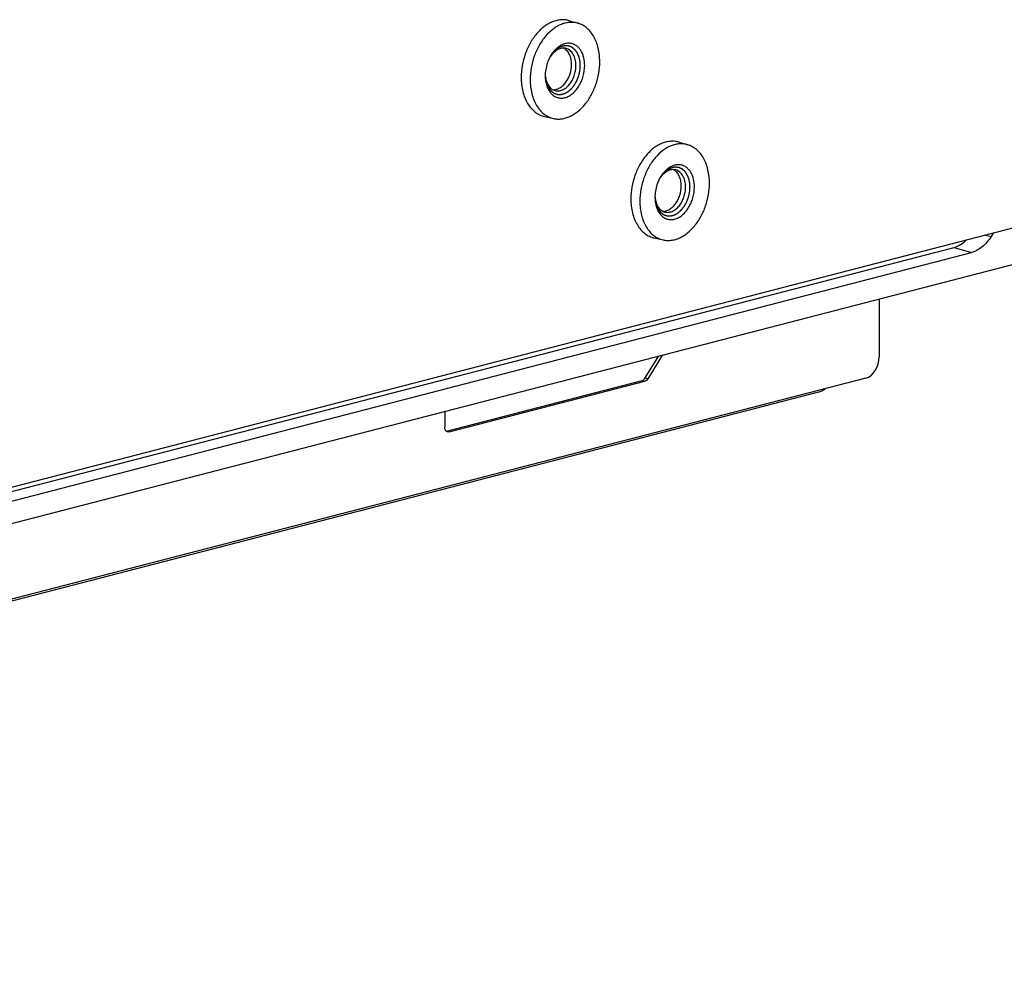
# Model space of a CAD drawing. Header units: millimetres. Extents: x 0 to 3905, y -1166 to 1110.
# Tile 101 of 155: x 1952 to 2031, y 536 to 612. Entities that reach past the tile are written whole.
import ezdxf

# ---------------------------------------------------------------- set-up
doc = ezdxf.new("R2010")
doc.units = ezdxf.units.MM
doc.header["$LTSCALE"] = 65.395
doc.layers.add('DE-13-001392DXF_CONTINUOUS_LINE', color=7, linetype='CONTINUOUS')
doc.layers.add('DE-13-001394DXF_CONTINUOUS_LINE', color=7, linetype='CONTINUOUS')

msp = doc.modelspace()

# ---------------------------------------------------------------- linework, layer by layer
at = {"layer": 'DE-13-001392DXF_CONTINUOUS_LINE'}
for p, q in [((1996.313, 611.536), (1997.013, 611.328)), ((1994.771, 608.637), (1994.771, 608.637)), ((1994.771, 608.637), (1994.771, 608.637)), ((1994.315, 603.816), (1995.028, 603.659)), ((2005.152, 601.749), (2005.852, 601.541)), ((2003.61, 598.851), (2003.61, 598.85)), ((2003.61, 598.851), (2003.61, 598.85)), ((1905.21, 562.01), (2032.256, 594.892)), ((2029.85, 594.269), (2030.286, 594.149)), ((2030.456, 594.426), (2030.286, 594.149)), ((2003.154, 594.03), (2003.867, 593.872)), ((1894.255, 556.251), (2036.14, 592.973)), ((1900.26, 560.393), (2027.306, 593.275)), ((1901.674, 559.976), (2028.721, 592.858)), ((2027.306, 593.275), (2028.721, 592.858))]:
    msp.add_line(p, q, dxfattribs=at)
for centre, radius, start, end in [((1997.394, 607.184), 3.006, 150.98222, 152.84067), ((1996.599, 607.419), 2.196, 146.32919, 148.83099), ((1997.372, 607.098), 3.006, 178.12573, 179.99603), ((1996.559, 607.277), 2.193, 182.29919, 184.68157), ((2006.233, 597.397), 3.006, 150.98222, 152.84067), ((2005.437, 597.633), 2.196, 146.32919, 148.83099), ((2006.21, 597.311), 3.006, 178.12573, 179.99603), ((2005.397, 597.491), 2.193, 182.29919, 184.68157)]:
    msp.add_arc(centre, radius, start, end, dxfattribs=at)
for points, knots in [([(1996.313, 611.536), (1996.207, 611.567), (1995.986, 611.612), (1995.645, 611.619), (1995.298, 611.567), (1994.952, 611.456), (1994.611, 611.289), (1994.16, 610.989), (1993.639, 610.484), (1993.124, 609.732), (1992.733, 608.863), (1992.488, 607.928), (1992.43, 607.282), (1992.43, 606.963)], [0, 0, 0, 0, 0.048984, 0.098627, 0.149686, 0.202775, 0.258332, 0.316598, 0.441151, 0.575348, 0.716058, 0.859114, 1, 1, 1, 1]), ([(1997.013, 611.328), (1996.908, 611.359), (1996.688, 611.403), (1996.349, 611.41), (1996.005, 611.358), (1995.661, 611.248), (1995.322, 611.083), (1994.874, 610.785), (1994.356, 610.283), (1993.845, 609.536), (1993.457, 608.672), (1993.213, 607.743), (1993.155, 607.102), (1993.155, 606.785)], [0, 0, 0, 0, 0.048984, 0.098627, 0.149686, 0.202775, 0.258332, 0.316598, 0.441151, 0.575348, 0.716058, 0.859114, 1, 1, 1, 1]), ([(1998.758, 608.235), (1998.758, 608.599), (1998.703, 609.137), (1998.501, 609.804), (1998.297, 610.245), (1998.041, 610.628), (1997.738, 610.943), (1997.395, 611.183), (1997.142, 611.289), (1997.013, 611.328)], [0, 0, 0, 0, 0.287827, 0.42263, 0.550285, 0.670804, 0.784874, 0.893913, 1, 1, 1, 1]), ([(1997.194, 607.922), (1997.192, 607.945), (1997.189, 607.992), (1997.185, 608.05), (1997.181, 608.097), (1997.178, 608.132), (1997.176, 608.167), (1997.173, 608.202), (1997.171, 608.232), (1997.17, 608.252), (1997.169, 608.264), (1997.168, 608.273), (1997.167, 608.281), (1997.167, 608.288), (1997.167, 608.292), (1997.166, 608.295), (1997.166, 608.297), (1997.165, 608.299), (1997.165, 608.303), (1997.163, 608.308), (1997.162, 608.315), (1997.159, 608.326), (1997.156, 608.339), (1997.152, 608.355), (1997.147, 608.377), (1997.138, 608.415), (1997.125, 608.469), (1997.112, 608.523), (1997.103, 608.561), (1997.098, 608.582), (1997.094, 608.598), (1997.091, 608.612), (1997.088, 608.623), (1997.087, 608.629), (1997.085, 608.635), (1997.084, 608.638), (1997.084, 608.641), (1997.083, 608.643), (1997.082, 608.644), (1997.081, 608.648), (1997.078, 608.653), (1997.075, 608.66), (1997.072, 608.668), (1997.068, 608.677), (1997.061, 608.694), (1997.05, 608.717), (1997.038, 608.746), (1997.025, 608.774), (1997.012, 608.802), (1997, 608.831), (1996.989, 608.854), (1996.981, 608.873), (1996.975, 608.887), (1996.968, 608.902), (1996.963, 608.913), (1996.959, 608.923), (1996.956, 608.93), (1996.953, 608.936), (1996.951, 608.94), (1996.95, 608.942), (1996.95, 608.944), (1996.949, 608.945), (1996.947, 608.947), (1996.945, 608.951), (1996.941, 608.956), (1996.937, 608.961), (1996.931, 608.969), (1996.924, 608.979), (1996.916, 608.991), (1996.907, 609.002), (1996.896, 609.018), (1996.882, 609.037), (1996.865, 609.06), (1996.848, 609.083), (1996.831, 609.107), (1996.814, 609.13), (1996.8, 609.149), (1996.791, 609.163), (1996.785, 609.171), (1996.781, 609.176), (1996.776, 609.182), (1996.773, 609.186), (1996.771, 609.189), (1996.77, 609.191), (1996.77, 609.192), (1996.769, 609.192), (1996.767, 609.194), (1996.765, 609.195), (1996.762, 609.198), (1996.757, 609.202), (1996.751, 609.208), (1996.742, 609.215), (1996.732, 609.223), (1996.718, 609.235), (1996.694, 609.255), (1996.667, 609.278), (1996.639, 609.301), (1996.619, 609.318), (1996.602, 609.332), (1996.588, 609.344), (1996.578, 609.352), (1996.569, 609.359), (1996.562, 609.365), (1996.558, 609.369), (1996.554, 609.371), (1996.552, 609.373), (1996.551, 609.374), (1996.55, 609.375), (1996.549, 609.376), (1996.548, 609.376), (1996.545, 609.377), (1996.54, 609.379), (1996.534, 609.382), (1996.528, 609.385), (1996.52, 609.388), (1996.506, 609.394), (1996.487, 609.403), (1996.463, 609.414), (1996.439, 609.424), (1996.415, 609.435), (1996.391, 609.445), (1996.371, 609.454), (1996.356, 609.461), (1996.344, 609.467), (1996.332, 609.472), (1996.322, 609.476), (1996.314, 609.48), (1996.309, 609.482), (1996.305, 609.484), (1996.302, 609.485), (1996.299, 609.486), (1996.298, 609.487), (1996.297, 609.487), (1996.296, 609.488), (1996.295, 609.488), (1996.294, 609.488), (1996.292, 609.488), (1996.29, 609.488), (1996.286, 609.489), (1996.282, 609.489), (1996.277, 609.49), (1996.269, 609.491), (1996.258, 609.492), (1996.245, 609.494), (1996.233, 609.496), (1996.216, 609.498), (1996.195, 609.5), (1996.169, 609.504), (1996.144, 609.507), (1996.118, 609.51), (1996.093, 609.513), (1996.072, 609.516), (1996.057, 609.518), (1996.049, 609.519), (1996.042, 609.519), (1996.036, 609.52), (1996.031, 609.521), (1996.028, 609.521), (1996.027, 609.521), (1996.026, 609.522), (1996.025, 609.521), (1996.023, 609.521), (1996.02, 609.521), (1996.016, 609.52), (1996.01, 609.519), (1996.001, 609.518), (1995.991, 609.516), (1995.977, 609.514), (1995.96, 609.511), (1995.938, 609.508), (1995.912, 609.504), (1995.877, 609.498), (1995.842, 609.493), (1995.811, 609.488), (1995.794, 609.485), (1995.78, 609.483), (1995.769, 609.482), (1995.761, 609.48), (1995.755, 609.479), (1995.751, 609.479), (1995.748, 609.478), (1995.746, 609.478), (1995.745, 609.478), (1995.744, 609.477), (1995.743, 609.477), (1995.739, 609.475), (1995.735, 609.473), (1995.728, 609.47), (1995.721, 609.468), (1995.713, 609.464), (1995.697, 609.457), (1995.676, 609.448), (1995.65, 609.437), (1995.623, 609.425), (1995.597, 609.414), (1995.571, 609.403), (1995.549, 609.394), (1995.532, 609.386), (1995.519, 609.381), (1995.506, 609.375), (1995.495, 609.37), (1995.486, 609.367), (1995.481, 609.364), (1995.476, 609.362), (1995.473, 609.361), (1995.47, 609.36), (1995.468, 609.359), (1995.467, 609.358), (1995.465, 609.357), (1995.463, 609.356), (1995.46, 609.354), (1995.457, 609.352), (1995.453, 609.349), (1995.448, 609.345), (1995.44, 609.339), (1995.429, 609.331), (1995.417, 609.322), (1995.404, 609.314), (1995.388, 609.302), (1995.367, 609.287), (1995.342, 609.269), (1995.317, 609.251), (1995.292, 609.233), (1995.267, 609.215), (1995.246, 609.2), (1995.231, 609.19), (1995.223, 609.184), (1995.217, 609.179), (1995.211, 609.175), (1995.206, 609.172), (1995.203, 609.169), (1995.202, 609.168), (1995.2, 609.168), (1995.2, 609.167), (1995.198, 609.165), (1995.195, 609.162), (1995.192, 609.158), (1995.187, 609.153), (1995.179, 609.145), (1995.169, 609.135), (1995.158, 609.123), (1995.142, 609.107), (1995.115, 609.078), (1995.076, 609.038), (1995.038, 608.997), (1995.011, 608.969), (1994.995, 608.953), (1994.984, 608.941), (1994.974, 608.931), (1994.966, 608.922), (1994.961, 608.917), (1994.958, 608.913), (1994.955, 608.911), (1994.953, 608.909), (1994.952, 608.907), (1994.951, 608.905), (1994.948, 608.902), (1994.944, 608.896), (1994.939, 608.889), (1994.935, 608.882), (1994.928, 608.872), (1994.916, 608.855), (1994.9, 608.831), (1994.88, 608.801), (1994.86, 608.772), (1994.84, 608.743), (1994.814, 608.704), (1994.781, 608.656), (1994.755, 608.617), (1994.741, 608.598)], [0, 0, 0, 0, 0.015625, 0.03125, 0.039062, 0.046875, 0.054688, 0.0625, 0.070312, 0.074219, 0.076172, 0.078125, 0.080078, 0.082031, 0.08252, 0.083008, 0.083496, 0.083984, 0.084961, 0.085938, 0.087891, 0.089844, 0.09375, 0.097656, 0.101562, 0.109375, 0.125, 0.140625, 0.148438, 0.152344, 0.15625, 0.160156, 0.162109, 0.164062, 0.165039, 0.166016, 0.166504, 0.166992, 0.16748, 0.167969, 0.169922, 0.171875, 0.173828, 0.175781, 0.179688, 0.1875, 0.195312, 0.203125, 0.210938, 0.21875, 0.226562, 0.230469, 0.234375, 0.238281, 0.242188, 0.244141, 0.246094, 0.248047, 0.249023, 0.249512, 0.25, 0.250488, 0.250977, 0.251953, 0.253906, 0.255859, 0.257812, 0.261719, 0.265625, 0.269531, 0.273438, 0.28125, 0.289062, 0.296875, 0.304688, 0.3125, 0.320312, 0.324219, 0.326172, 0.328125, 0.330078, 0.332031, 0.33252, 0.333008, 0.333252, 0.333496, 0.333984, 0.334961, 0.335938, 0.337891, 0.339844, 0.34375, 0.347656, 0.351562, 0.359375, 0.375, 0.382812, 0.390625, 0.398438, 0.402344, 0.40625, 0.410156, 0.412109, 0.414062, 0.415039, 0.416016, 0.416504, 0.416748, 0.416992, 0.41748, 0.417969, 0.419922, 0.421875, 0.423828, 0.425781, 0.429688, 0.4375, 0.445312, 0.453125, 0.460938, 0.46875, 0.476562, 0.480469, 0.484375, 0.488281, 0.492188, 0.494141, 0.496094, 0.49707, 0.498047, 0.499023, 0.499512, 0.499756, 0.5, 0.500244, 0.500488, 0.500977, 0.501953, 0.50293, 0.503906, 0.505859, 0.507812, 0.511719, 0.515625, 0.519531, 0.523438, 0.53125, 0.539062, 0.546875, 0.554688, 0.5625, 0.570312, 0.574219, 0.576172, 0.578125, 0.580078, 0.582031, 0.58252, 0.583008, 0.583252, 0.583496, 0.583984, 0.584961, 0.585938, 0.587891, 0.589844, 0.59375, 0.597656, 0.601562, 0.609375, 0.617188, 0.625, 0.640625, 0.648438, 0.652344, 0.65625, 0.660156, 0.662109, 0.664062, 0.665039, 0.666016, 0.666504, 0.666748, 0.666992, 0.66748, 0.667969, 0.669922, 0.671875, 0.673828, 0.675781, 0.679688, 0.6875, 0.695312, 0.703125, 0.710938, 0.71875, 0.726562, 0.730469, 0.734375, 0.738281, 0.742188, 0.744141, 0.746094, 0.74707, 0.748047, 0.749023, 0.749512, 0.75, 0.750488, 0.750977, 0.751953, 0.75293, 0.753906, 0.755859, 0.757812, 0.761719, 0.765625, 0.769531, 0.773438, 0.78125, 0.789062, 0.796875, 0.804688, 0.8125, 0.820312, 0.824219, 0.826172, 0.828125, 0.830078, 0.832031, 0.83252, 0.833008, 0.833252, 0.833496, 0.833984, 0.834961, 0.835938, 0.837891, 0.839844, 0.84375, 0.847656, 0.851562, 0.859375, 0.875, 0.890625, 0.898438, 0.902344, 0.90625, 0.910156, 0.912109, 0.914062, 0.915039, 0.916016, 0.916504, 0.916992, 0.91748, 0.917969, 0.919922, 0.921875, 0.923828, 0.925781, 0.929688, 0.9375, 0.945312, 0.953125, 0.960938, 0.96875, 0.984375, 1, 1, 1, 1]), ([(1997.548, 607.922), (1997.548, 608.132), (1997.515, 608.444), (1997.395, 608.829), (1997.275, 609.082), (1997.124, 609.301), (1996.946, 609.479), (1996.744, 609.612), (1996.523, 609.696), (1996.288, 609.73), (1996.047, 609.711), (1995.805, 609.642), (1995.567, 609.525), (1995.339, 609.361), (1995.047, 609.082), (1994.868, 608.826), (1994.765, 608.642)], [0, 0, 0, 0, 0.144246, 0.211684, 0.275454, 0.335587, 0.392476, 0.446905, 0.5, 0.553095, 0.607524, 0.664413, 0.724546, 0.788316, 0.855754, 1, 1, 1, 1]), ([(1996.042, 609.295), (1995.989, 609.309), (1995.878, 609.326), (1995.708, 609.318), (1995.537, 609.277), (1995.367, 609.205), (1995.203, 609.103), (1994.989, 608.925), (1994.852, 608.758), (1994.771, 608.637)], [0, 0, 0, 0, 0.108097, 0.218455, 0.333043, 0.453322, 0.580165, 0.713861, 1, 1, 1, 1]), ([(1996.487, 608.013), (1996.487, 608.157), (1996.461, 608.435), (1996.34, 608.816), (1996.17, 609.08), (1996.001, 609.237), (1995.908, 609.297), (1995.86, 609.321)], [0, 0, 0, 0, 0.28417, 0.546143, 0.783086, 0.893555, 1, 1, 1, 1]), ([(1996.841, 607.922), (1996.841, 608.085), (1996.815, 608.328), (1996.722, 608.627), (1996.628, 608.824), (1996.511, 608.994), (1996.372, 609.133), (1996.215, 609.236), (1996.1, 609.28), (1996.042, 609.295)], [0, 0, 0, 0, 0.288492, 0.423367, 0.550909, 0.671174, 0.784952, 0.89381, 1, 1, 1, 1]), ([(1994.719, 608.556), (1994.666, 608.451), (1994.475, 608.021), (1994.379, 607.549), (1994.367, 607.196)], [0, 0, 0, 0, 0.249065, 1, 1, 1, 1]), ([(1994.366, 607.153), (1994.369, 607.123), (1994.373, 607.078), (1994.378, 607.018), (1994.383, 606.973), (1994.387, 606.927), (1994.39, 606.89), (1994.393, 606.86), (1994.395, 606.837), (1994.397, 606.818), (1994.398, 606.803), (1994.399, 606.792), (1994.4, 606.783), (1994.401, 606.776), (1994.401, 606.772), (1994.401, 606.77), (1994.401, 606.768), (1994.402, 606.766), (1994.403, 606.763), (1994.404, 606.757), (1994.407, 606.748), (1994.409, 606.738), (1994.413, 606.724), (1994.418, 606.707), (1994.423, 606.686), (1994.431, 606.658), (1994.44, 606.623), (1994.451, 606.581), (1994.461, 606.546), (1994.468, 606.518), (1994.474, 606.497), (1994.479, 606.476), (1994.484, 606.459), (1994.488, 606.445), (1994.491, 606.434), (1994.493, 606.426), (1994.495, 606.419), (1994.496, 606.415), (1994.497, 606.412), (1994.497, 606.411), (1994.497, 606.41), (1994.498, 606.408), (1994.499, 606.406), (1994.501, 606.402), (1994.506, 606.392), (1994.513, 606.378), (1994.522, 606.36), (1994.534, 606.336), (1994.548, 606.307), (1994.566, 606.271), (1994.583, 606.236), (1994.6, 606.2), (1994.615, 606.171), (1994.625, 606.15), (1994.631, 606.138), (1994.635, 606.129), (1994.639, 606.122), (1994.642, 606.116), (1994.644, 606.111), (1994.646, 606.108), (1994.648, 606.105), (1994.65, 606.103), (1994.652, 606.1), (1994.658, 606.093), (1994.667, 606.082), (1994.679, 606.068), (1994.69, 606.053), (1994.706, 606.034), (1994.726, 606.01), (1994.749, 605.982), (1994.769, 605.958), (1994.784, 605.939), (1994.796, 605.924), (1994.808, 605.91), (1994.818, 605.898), (1994.825, 605.888), (1994.831, 605.881), (1994.836, 605.875), (1994.84, 605.87), (1994.843, 605.867), (1994.844, 605.865), (1994.845, 605.864), (1994.846, 605.863), (1994.848, 605.862), (1994.85, 605.86), (1994.853, 605.858), (1994.858, 605.855), (1994.864, 605.851), (1994.873, 605.844), (1994.885, 605.836), (1994.904, 605.822), (1994.927, 605.805), (1994.956, 605.785), (1994.984, 605.765), (1995.012, 605.745), (1995.036, 605.729), (1995.052, 605.717), (1995.062, 605.71), (1995.069, 605.705), (1995.074, 605.701), (1995.079, 605.698), (1995.082, 605.696), (1995.084, 605.694), (1995.086, 605.693), (1995.087, 605.692), (1995.088, 605.691), (1995.091, 605.691), (1995.094, 605.69), (1995.099, 605.688), (1995.106, 605.686), (1995.116, 605.682), (1995.129, 605.678), (1995.145, 605.673), (1995.166, 605.666), (1995.192, 605.657), (1995.223, 605.647), (1995.249, 605.638), (1995.27, 605.631), (1995.285, 605.626), (1995.301, 605.621), (1995.314, 605.616), (1995.325, 605.613), (1995.332, 605.61), (1995.34, 605.608), (1995.347, 605.606), (1995.351, 605.604), (1995.353, 605.604), (1995.354, 605.603), (1995.356, 605.603), (1995.358, 605.603), (1995.361, 605.603), (1995.364, 605.603), (1995.369, 605.603), (1995.374, 605.603), (1995.384, 605.602), (1995.398, 605.602), (1995.421, 605.602), (1995.449, 605.601), (1995.483, 605.601), (1995.517, 605.6), (1995.551, 605.599), (1995.579, 605.599), (1995.599, 605.598), (1995.611, 605.598), (1995.619, 605.598), (1995.626, 605.598), (1995.632, 605.598), (1995.636, 605.598), (1995.64, 605.597), (1995.642, 605.597), (1995.645, 605.597), (1995.647, 605.598), (1995.65, 605.599), (1995.653, 605.6), (1995.658, 605.601), (1995.663, 605.603), (1995.673, 605.605), (1995.688, 605.609), (1995.705, 605.614), (1995.722, 605.619), (1995.74, 605.623), (1995.763, 605.63), (1995.792, 605.637), (1995.826, 605.647), (1995.855, 605.654), (1995.878, 605.661), (1995.896, 605.665), (1995.91, 605.669), (1995.92, 605.672), (1995.926, 605.674), (1995.93, 605.675), (1995.934, 605.676), (1995.937, 605.677), (1995.939, 605.677), (1995.941, 605.678), (1995.944, 605.68), (1995.949, 605.682), (1995.956, 605.686), (1995.964, 605.691), (1995.972, 605.696), (1995.983, 605.702), (1996.003, 605.713), (1996.031, 605.728), (1996.064, 605.747), (1996.097, 605.765), (1996.13, 605.784), (1996.158, 605.799), (1996.18, 605.812), (1996.194, 605.82), (1996.204, 605.825), (1996.209, 605.828), (1996.214, 605.83), (1996.217, 605.832), (1996.22, 605.834), (1996.222, 605.835), (1996.224, 605.836), (1996.225, 605.837), (1996.227, 605.839), (1996.231, 605.843), (1996.238, 605.848), (1996.246, 605.855), (1996.254, 605.862), (1996.264, 605.871), (1996.277, 605.883), (1996.293, 605.897), (1996.309, 605.911), (1996.33, 605.929), (1996.356, 605.952), (1996.388, 605.98), (1996.414, 606.003), (1996.435, 606.021), (1996.451, 606.035), (1996.464, 606.046), (1996.475, 606.056), (1996.481, 606.061), (1996.486, 606.066), (1996.49, 606.069), (1996.492, 606.071), (1996.493, 606.072), (1996.494, 606.074), (1996.496, 606.075), (1996.499, 606.08), (1996.505, 606.086), (1996.512, 606.095), (1996.519, 606.104), (1996.528, 606.116), (1996.544, 606.136), (1996.568, 606.166), (1996.595, 606.201), (1996.623, 606.236), (1996.651, 606.271), (1996.675, 606.301), (1996.693, 606.324), (1996.705, 606.339), (1996.714, 606.351), (1996.72, 606.358), (1996.725, 606.364), (1996.728, 606.368), (1996.73, 606.371), (1996.732, 606.373), (1996.733, 606.375), (1996.735, 606.379), (1996.737, 606.383), (1996.741, 606.39), (1996.746, 606.398), (1996.751, 606.408), (1996.759, 606.422), (1996.768, 606.439), (1996.784, 606.466), (1996.803, 606.5), (1996.825, 606.54), (1996.848, 606.581), (1996.867, 606.614), (1996.882, 606.642), (1996.893, 606.662), (1996.905, 606.682), (1996.913, 606.697), (1996.919, 606.707), (1996.921, 606.712), (1996.923, 606.715), (1996.925, 606.718), (1996.927, 606.723), (1996.929, 606.729), (1996.932, 606.736), (1996.936, 606.746), (1996.94, 606.757), (1996.946, 606.772), (1996.956, 606.799), (1996.97, 606.837), (1996.987, 606.882), (1997.005, 606.928), (1997.022, 606.973), (1997.036, 607.011), (1997.048, 607.042), (1997.057, 607.064), (1997.064, 607.083), (1997.069, 607.097), (1997.071, 607.103), (1997.073, 607.107), (1997.074, 607.111), (1997.075, 607.116), (1997.076, 607.124), (1997.079, 607.133), (1997.081, 607.145), (1997.085, 607.161), (1997.089, 607.18), (1997.096, 607.212), (1997.105, 607.251), (1997.116, 607.298), (1997.126, 607.345), (1997.135, 607.384), (1997.142, 607.415), (1997.147, 607.439), (1997.152, 607.458), (1997.155, 607.474), (1997.158, 607.486), (1997.16, 607.496), (1997.162, 607.503), (1997.163, 607.508), (1997.163, 607.512), (1997.163, 607.516), (1997.164, 607.524), (1997.165, 607.534), (1997.166, 607.546), (1997.167, 607.562), (1997.168, 607.582), (1997.17, 607.606), (1997.173, 607.639), (1997.176, 607.679), (1997.179, 607.728), (1997.183, 607.776), (1997.188, 607.841), (1997.192, 607.889), (1997.194, 607.922)], [0, 0, 0, 0, 0.015625, 0.023438, 0.03125, 0.039062, 0.046875, 0.050781, 0.054688, 0.058594, 0.060547, 0.0625, 0.064453, 0.06543, 0.065918, 0.066406, 0.06665, 0.066895, 0.067383, 0.068359, 0.070312, 0.072266, 0.074219, 0.078125, 0.082031, 0.085938, 0.09375, 0.101562, 0.109375, 0.113281, 0.117188, 0.121094, 0.125, 0.126953, 0.128906, 0.130859, 0.131836, 0.132812, 0.133057, 0.133301, 0.133545, 0.133789, 0.134277, 0.134766, 0.136719, 0.140625, 0.144531, 0.148438, 0.15625, 0.164062, 0.171875, 0.179688, 0.1875, 0.191406, 0.193359, 0.195312, 0.197266, 0.198242, 0.199219, 0.200195, 0.200684, 0.201172, 0.202148, 0.203125, 0.207031, 0.210938, 0.214844, 0.21875, 0.226562, 0.234375, 0.242188, 0.246094, 0.25, 0.253906, 0.257812, 0.259766, 0.261719, 0.263672, 0.264648, 0.265625, 0.266113, 0.266357, 0.266602, 0.26709, 0.267578, 0.268555, 0.269531, 0.271484, 0.273438, 0.277344, 0.28125, 0.289062, 0.296875, 0.304688, 0.3125, 0.320312, 0.324219, 0.326172, 0.328125, 0.330078, 0.331055, 0.332031, 0.33252, 0.333008, 0.333252, 0.333496, 0.333984, 0.334961, 0.335938, 0.337891, 0.339844, 0.34375, 0.347656, 0.351562, 0.359375, 0.367188, 0.375, 0.378906, 0.382812, 0.386719, 0.390625, 0.392578, 0.394531, 0.396484, 0.398438, 0.399414, 0.399658, 0.399902, 0.400391, 0.400879, 0.401367, 0.402344, 0.40332, 0.404297, 0.40625, 0.410156, 0.414062, 0.421875, 0.429688, 0.4375, 0.445312, 0.453125, 0.457031, 0.458984, 0.460938, 0.462891, 0.463867, 0.464844, 0.46582, 0.466309, 0.466797, 0.467285, 0.467773, 0.46875, 0.469727, 0.470703, 0.472656, 0.476562, 0.480469, 0.484375, 0.488281, 0.492188, 0.5, 0.507812, 0.515625, 0.519531, 0.523438, 0.527344, 0.529297, 0.530273, 0.53125, 0.532227, 0.532715, 0.533203, 0.533691, 0.53418, 0.535156, 0.537109, 0.539062, 0.541016, 0.542969, 0.546875, 0.554688, 0.5625, 0.570312, 0.578125, 0.585938, 0.589844, 0.59375, 0.595703, 0.59668, 0.597656, 0.598633, 0.599121, 0.599609, 0.600098, 0.600342, 0.600586, 0.601562, 0.603516, 0.605469, 0.607422, 0.609375, 0.613281, 0.617188, 0.621094, 0.625, 0.632812, 0.640625, 0.648438, 0.652344, 0.65625, 0.660156, 0.662109, 0.664062, 0.665039, 0.666016, 0.666504, 0.666748, 0.666992, 0.66748, 0.667969, 0.669922, 0.671875, 0.673828, 0.675781, 0.679688, 0.6875, 0.695312, 0.703125, 0.710938, 0.71875, 0.722656, 0.726562, 0.728516, 0.730469, 0.731445, 0.732422, 0.73291, 0.733398, 0.733887, 0.734375, 0.735352, 0.736328, 0.738281, 0.740234, 0.742188, 0.746094, 0.75, 0.757812, 0.765625, 0.773438, 0.78125, 0.785156, 0.789062, 0.792969, 0.796875, 0.797852, 0.798828, 0.799316, 0.799805, 0.800781, 0.801758, 0.802734, 0.804688, 0.806641, 0.808594, 0.8125, 0.820312, 0.828125, 0.835938, 0.84375, 0.851562, 0.855469, 0.859375, 0.863281, 0.865234, 0.866211, 0.866699, 0.867188, 0.868164, 0.869141, 0.871094, 0.873047, 0.875, 0.878906, 0.882812, 0.890625, 0.898438, 0.90625, 0.914062, 0.917969, 0.921875, 0.925781, 0.927734, 0.929688, 0.931641, 0.932617, 0.933594, 0.934082, 0.93457, 0.935547, 0.9375, 0.939453, 0.941406, 0.945312, 0.949219, 0.953125, 0.960938, 0.96875, 0.976562, 0.984375, 1, 1, 1, 1]), ([(1994.366, 607.098), (1994.366, 606.828), (1994.419, 606.43), (1994.619, 605.962), (1994.817, 605.679), (1995.061, 605.465), (1995.343, 605.33), (1995.65, 605.283), (1995.967, 605.325), (1996.281, 605.452), (1996.58, 605.656), (1996.854, 605.931), (1997.094, 606.264), (1997.29, 606.644), (1997.484, 607.192), (1997.548, 607.631), (1997.548, 607.922)], [0, 0, 0, 0, 0.135205, 0.196724, 0.253736, 0.306908, 0.3577, 0.408151, 0.460394, 0.516105, 0.5762, 0.640817, 0.709442, 0.781084, 0.854433, 1, 1, 1, 1]), ([(1994.993, 605.973), (1995.085, 605.97), (1995.277, 605.996), (1995.553, 606.118), (1995.812, 606.317), (1996.041, 606.581), (1996.233, 606.898), (1996.424, 607.37), (1996.487, 607.757), (1996.487, 608.013)], [0, 0, 0, 0, 0.099494, 0.206642, 0.323419, 0.449701, 0.583725, 0.722613, 1, 1, 1, 1]), ([(1995.028, 603.659), (1995.134, 603.635), (1995.351, 603.607), (1995.684, 603.621), (1996.02, 603.691), (1996.354, 603.815), (1996.683, 603.992), (1997.115, 604.3), (1997.611, 604.805), (1998.1, 605.545), (1998.471, 606.393), (1998.703, 607.301), (1998.758, 607.925), (1998.758, 608.235)], [0, 0, 0, 0, 0.048868, 0.098663, 0.150057, 0.203579, 0.259583, 0.318248, 0.4433, 0.577469, 0.717678, 0.859945, 1, 1, 1, 1]), ([(1995.165, 605.907), (1995.211, 605.895), (1995.308, 605.879), (1995.509, 605.881), (1995.768, 605.952), (1996.059, 606.13), (1996.322, 606.391), (1996.543, 606.72), (1996.71, 607.098), (1996.816, 607.504), (1996.841, 607.783), (1996.841, 607.922)], [0, 0, 0, 0, 0.048939, 0.098675, 0.202944, 0.317017, 0.441895, 0.57616, 0.716704, 0.859448, 1, 1, 1, 1]), ([(1992.43, 606.963), (1992.43, 606.582), (1992.49, 606.02), (1992.71, 605.326), (1992.932, 604.871), (1993.21, 604.483), (1993.538, 604.169), (1993.908, 603.939), (1994.178, 603.846), (1994.315, 603.816)], [0, 0, 0, 0, 0.289122, 0.424054, 0.551464, 0.671465, 0.784956, 0.893658, 1, 1, 1, 1]), ([(1994.373, 607.099), (1994.385, 606.954), (1994.424, 606.742), (1994.525, 606.483), (1994.619, 606.313), (1994.732, 606.168), (1994.862, 606.049), (1995.007, 605.96), (1995.112, 605.921), (1995.165, 605.907)], [0, 0, 0, 0, 0.286137, 0.419833, 0.546676, 0.666955, 0.781542, 0.891902, 1, 1, 1, 1]), ([(1993.155, 606.785), (1993.155, 606.406), (1993.215, 605.848), (1993.434, 605.158), (1993.654, 604.707), (1993.93, 604.321), (1994.256, 604.009), (1994.624, 603.781), (1994.893, 603.689), (1995.028, 603.659)], [0, 0, 0, 0, 0.289122, 0.424054, 0.551464, 0.671465, 0.784956, 0.893658, 1, 1, 1, 1]), ([(2005.152, 601.749), (2005.046, 601.781), (2004.825, 601.826), (2004.484, 601.833), (2004.137, 601.78), (2003.791, 601.67), (2003.45, 601.503), (2002.998, 601.203), (2002.478, 600.698), (2001.963, 599.946), (2001.572, 599.077), (2001.327, 598.141), (2001.268, 597.496), (2001.268, 597.176)], [0, 0, 0, 0, 0.048984, 0.098627, 0.149686, 0.202775, 0.258332, 0.316598, 0.441151, 0.575348, 0.716058, 0.859114, 1, 1, 1, 1]), ([(2005.852, 601.541), (2005.746, 601.573), (2005.527, 601.617), (2005.188, 601.624), (2004.844, 601.572), (2004.5, 601.462), (2004.161, 601.296), (2003.713, 600.998), (2003.195, 600.496), (2002.684, 599.749), (2002.296, 598.886), (2002.052, 597.957), (2001.994, 597.316), (2001.994, 596.998)], [0, 0, 0, 0, 0.048984, 0.098627, 0.149686, 0.202775, 0.258332, 0.316598, 0.441151, 0.575348, 0.716058, 0.859114, 1, 1, 1, 1]), ([(2007.597, 598.448), (2007.597, 598.812), (2007.542, 599.35), (2007.34, 600.018), (2007.135, 600.459), (2006.88, 600.841), (2006.577, 601.156), (2006.234, 601.396), (2005.981, 601.503), (2005.852, 601.541)], [0, 0, 0, 0, 0.287827, 0.42263, 0.550285, 0.670804, 0.784874, 0.893913, 1, 1, 1, 1]), ([(2006.387, 598.135), (2006.387, 598.346), (2006.354, 598.657), (2006.234, 599.043), (2006.114, 599.296), (2005.963, 599.514), (2005.785, 599.692), (2005.583, 599.826), (2005.362, 599.91), (2005.127, 599.943), (2004.886, 599.925), (2004.644, 599.856), (2004.406, 599.738), (2004.177, 599.575), (2003.886, 599.296), (2003.706, 599.04), (2003.604, 598.855)], [0, 0, 0, 0, 0.144246, 0.211684, 0.275454, 0.335587, 0.392476, 0.446905, 0.5, 0.553095, 0.607524, 0.664413, 0.724546, 0.788316, 0.855754, 1, 1, 1, 1]), ([(2006.033, 598.135), (2006.031, 598.159), (2006.028, 598.205), (2006.023, 598.264), (2006.02, 598.311), (2006.017, 598.346), (2006.015, 598.381), (2006.012, 598.416), (2006.01, 598.445), (2006.008, 598.466), (2006.007, 598.478), (2006.007, 598.486), (2006.006, 598.495), (2006.006, 598.502), (2006.005, 598.506), (2006.005, 598.508), (2006.005, 598.51), (2006.004, 598.513), (2006.003, 598.516), (2006.002, 598.522), (2006.001, 598.529), (2005.998, 598.539), (2005.995, 598.553), (2005.991, 598.569), (2005.986, 598.591), (2005.977, 598.628), (2005.964, 598.682), (2005.951, 598.736), (2005.942, 598.774), (2005.937, 598.796), (2005.933, 598.812), (2005.93, 598.825), (2005.927, 598.836), (2005.925, 598.843), (2005.924, 598.848), (2005.923, 598.852), (2005.923, 598.854), (2005.922, 598.856), (2005.921, 598.858), (2005.92, 598.862), (2005.917, 598.867), (2005.914, 598.874), (2005.911, 598.881), (2005.907, 598.891), (2005.899, 598.907), (2005.889, 598.931), (2005.876, 598.959), (2005.864, 598.987), (2005.851, 599.016), (2005.839, 599.044), (2005.828, 599.068), (2005.82, 599.087), (2005.814, 599.101), (2005.807, 599.115), (2005.802, 599.127), (2005.798, 599.136), (2005.795, 599.143), (2005.792, 599.149), (2005.79, 599.154), (2005.789, 599.156), (2005.789, 599.158), (2005.787, 599.159), (2005.786, 599.161), (2005.784, 599.164), (2005.78, 599.169), (2005.776, 599.175), (2005.77, 599.183), (2005.763, 599.192), (2005.755, 599.204), (2005.746, 599.216), (2005.735, 599.231), (2005.721, 599.251), (2005.704, 599.274), (2005.687, 599.297), (2005.67, 599.32), (2005.653, 599.343), (2005.639, 599.363), (2005.629, 599.376), (2005.624, 599.384), (2005.62, 599.39), (2005.615, 599.396), (2005.612, 599.4), (2005.61, 599.403), (2005.609, 599.404), (2005.608, 599.405), (2005.608, 599.406), (2005.606, 599.407), (2005.604, 599.409), (2005.601, 599.412), (2005.596, 599.415), (2005.589, 599.421), (2005.581, 599.428), (2005.571, 599.437), (2005.557, 599.448), (2005.533, 599.468), (2005.505, 599.491), (2005.478, 599.514), (2005.458, 599.531), (2005.44, 599.546), (2005.427, 599.557), (2005.416, 599.566), (2005.408, 599.573), (2005.401, 599.579), (2005.397, 599.582), (2005.393, 599.585), (2005.391, 599.587), (2005.39, 599.588), (2005.389, 599.589), (2005.388, 599.589), (2005.387, 599.59), (2005.384, 599.591), (2005.379, 599.593), (2005.373, 599.596), (2005.367, 599.598), (2005.359, 599.602), (2005.345, 599.608), (2005.325, 599.617), (2005.302, 599.627), (2005.278, 599.638), (2005.254, 599.648), (2005.23, 599.659), (2005.21, 599.668), (2005.194, 599.675), (2005.182, 599.68), (2005.171, 599.685), (2005.161, 599.69), (2005.153, 599.693), (2005.148, 599.696), (2005.144, 599.697), (2005.141, 599.699), (2005.138, 599.7), (2005.137, 599.701), (2005.136, 599.701), (2005.135, 599.701), (2005.134, 599.701), (2005.133, 599.702), (2005.131, 599.702), (2005.128, 599.702), (2005.125, 599.702), (2005.121, 599.703), (2005.116, 599.704), (2005.107, 599.705), (2005.097, 599.706), (2005.084, 599.708), (2005.071, 599.709), (2005.055, 599.711), (2005.033, 599.714), (2005.008, 599.717), (2004.983, 599.72), (2004.957, 599.723), (2004.932, 599.727), (2004.911, 599.729), (2004.896, 599.731), (2004.888, 599.732), (2004.881, 599.733), (2004.875, 599.734), (2004.87, 599.734), (2004.867, 599.735), (2004.866, 599.735), (2004.865, 599.735), (2004.864, 599.735), (2004.862, 599.735), (2004.859, 599.734), (2004.855, 599.734), (2004.849, 599.733), (2004.84, 599.731), (2004.829, 599.73), (2004.816, 599.728), (2004.799, 599.725), (2004.777, 599.721), (2004.751, 599.717), (2004.716, 599.712), (2004.681, 599.706), (2004.65, 599.702), (2004.632, 599.699), (2004.619, 599.697), (2004.608, 599.695), (2004.6, 599.694), (2004.594, 599.693), (2004.59, 599.692), (2004.587, 599.692), (2004.585, 599.692), (2004.584, 599.691), (2004.583, 599.691), (2004.582, 599.69), (2004.578, 599.689), (2004.573, 599.687), (2004.567, 599.684), (2004.56, 599.681), (2004.552, 599.677), (2004.536, 599.671), (2004.515, 599.661), (2004.488, 599.65), (2004.462, 599.639), (2004.436, 599.628), (2004.41, 599.617), (2004.388, 599.607), (2004.371, 599.6), (2004.358, 599.594), (2004.345, 599.589), (2004.334, 599.584), (2004.325, 599.58), (2004.32, 599.578), (2004.315, 599.576), (2004.312, 599.575), (2004.309, 599.573), (2004.307, 599.572), (2004.305, 599.572), (2004.304, 599.571), (2004.302, 599.569), (2004.299, 599.567), (2004.296, 599.565), (2004.292, 599.562), (2004.287, 599.558), (2004.278, 599.552), (2004.268, 599.545), (2004.256, 599.536), (2004.243, 599.527), (2004.226, 599.515), (2004.206, 599.5), (2004.181, 599.482), (2004.156, 599.465), (2004.131, 599.447), (2004.106, 599.429), (2004.085, 599.414), (2004.07, 599.403), (2004.062, 599.397), (2004.056, 599.393), (2004.049, 599.389), (2004.045, 599.385), (2004.042, 599.383), (2004.04, 599.382), (2004.039, 599.381), (2004.038, 599.38), (2004.037, 599.379), (2004.034, 599.376), (2004.03, 599.372), (2004.026, 599.367), (2004.018, 599.359), (2004.008, 599.349), (2003.997, 599.337), (2003.981, 599.32), (2003.954, 599.292), (2003.915, 599.251), (2003.877, 599.211), (2003.85, 599.183), (2003.834, 599.166), (2003.822, 599.154), (2003.813, 599.144), (2003.805, 599.136), (2003.8, 599.131), (2003.796, 599.127), (2003.794, 599.124), (2003.792, 599.122), (2003.791, 599.121), (2003.789, 599.119), (2003.787, 599.115), (2003.783, 599.11), (2003.778, 599.102), (2003.773, 599.095), (2003.767, 599.085), (2003.755, 599.068), (2003.739, 599.044), (2003.719, 599.015), (2003.699, 598.986), (2003.679, 598.957), (2003.653, 598.918), (2003.62, 598.87), (2003.593, 598.831), (2003.58, 598.811)], [0, 0, 0, 0, 0.015625, 0.03125, 0.039062, 0.046875, 0.054688, 0.0625, 0.070312, 0.074219, 0.076172, 0.078125, 0.080078, 0.082031, 0.08252, 0.083008, 0.083496, 0.083984, 0.084961, 0.085938, 0.087891, 0.089844, 0.09375, 0.097656, 0.101562, 0.109375, 0.125, 0.140625, 0.148438, 0.152344, 0.15625, 0.160156, 0.162109, 0.164062, 0.165039, 0.166016, 0.166504, 0.166992, 0.16748, 0.167969, 0.169922, 0.171875, 0.173828, 0.175781, 0.179688, 0.1875, 0.195312, 0.203125, 0.210938, 0.21875, 0.226562, 0.230469, 0.234375, 0.238281, 0.242188, 0.244141, 0.246094, 0.248047, 0.249023, 0.249512, 0.25, 0.250488, 0.250977, 0.251953, 0.253906, 0.255859, 0.257812, 0.261719, 0.265625, 0.269531, 0.273438, 0.28125, 0.289062, 0.296875, 0.304688, 0.3125, 0.320312, 0.324219, 0.326172, 0.328125, 0.330078, 0.332031, 0.33252, 0.333008, 0.333252, 0.333496, 0.333984, 0.334961, 0.335938, 0.337891, 0.339844, 0.34375, 0.347656, 0.351562, 0.359375, 0.375, 0.382812, 0.390625, 0.398438, 0.402344, 0.40625, 0.410156, 0.412109, 0.414062, 0.415039, 0.416016, 0.416504, 0.416748, 0.416992, 0.41748, 0.417969, 0.419922, 0.421875, 0.423828, 0.425781, 0.429688, 0.4375, 0.445312, 0.453125, 0.460938, 0.46875, 0.476562, 0.480469, 0.484375, 0.488281, 0.492188, 0.494141, 0.496094, 0.49707, 0.498047, 0.499023, 0.499512, 0.499756, 0.5, 0.500244, 0.500488, 0.500977, 0.501953, 0.50293, 0.503906, 0.505859, 0.507812, 0.511719, 0.515625, 0.519531, 0.523438, 0.53125, 0.539062, 0.546875, 0.554688, 0.5625, 0.570312, 0.574219, 0.576172, 0.578125, 0.580078, 0.582031, 0.58252, 0.583008, 0.583252, 0.583496, 0.583984, 0.584961, 0.585938, 0.587891, 0.589844, 0.59375, 0.597656, 0.601562, 0.609375, 0.617188, 0.625, 0.640625, 0.648438, 0.652344, 0.65625, 0.660156, 0.662109, 0.664062, 0.665039, 0.666016, 0.666504, 0.666748, 0.666992, 0.66748, 0.667969, 0.669922, 0.671875, 0.673828, 0.675781, 0.679688, 0.6875, 0.695312, 0.703125, 0.710938, 0.71875, 0.726562, 0.730469, 0.734375, 0.738281, 0.742188, 0.744141, 0.746094, 0.74707, 0.748047, 0.749023, 0.749512, 0.75, 0.750488, 0.750977, 0.751953, 0.75293, 0.753906, 0.755859, 0.757812, 0.761719, 0.765625, 0.769531, 0.773438, 0.78125, 0.789062, 0.796875, 0.804688, 0.8125, 0.820312, 0.824219, 0.826172, 0.828125, 0.830078, 0.832031, 0.83252, 0.833008, 0.833252, 0.833496, 0.833984, 0.834961, 0.835938, 0.837891, 0.839844, 0.84375, 0.847656, 0.851562, 0.859375, 0.875, 0.890625, 0.898438, 0.902344, 0.90625, 0.910156, 0.912109, 0.914062, 0.915039, 0.916016, 0.916504, 0.916992, 0.91748, 0.917969, 0.919922, 0.921875, 0.923828, 0.925781, 0.929688, 0.9375, 0.945312, 0.953125, 0.960938, 0.96875, 0.984375, 1, 1, 1, 1]), ([(2004.88, 599.509), (2004.827, 599.523), (2004.717, 599.54), (2004.547, 599.532), (2004.376, 599.491), (2004.206, 599.419), (2004.042, 599.316), (2003.828, 599.138), (2003.691, 598.972), (2003.61, 598.851)], [0, 0, 0, 0, 0.108097, 0.218455, 0.333043, 0.453322, 0.580165, 0.713861, 1, 1, 1, 1]), ([(2005.326, 598.227), (2005.326, 598.371), (2005.3, 598.648), (2005.178, 599.029), (2005.009, 599.293), (2004.84, 599.45), (2004.746, 599.51), (2004.699, 599.535)], [0, 0, 0, 0, 0.28417, 0.546143, 0.783086, 0.893555, 1, 1, 1, 1]), ([(2005.679, 598.135), (2005.679, 598.299), (2005.654, 598.541), (2005.561, 598.841), (2005.467, 599.038), (2005.35, 599.208), (2005.211, 599.346), (2005.054, 599.45), (2004.939, 599.494), (2004.88, 599.509)], [0, 0, 0, 0, 0.288492, 0.423367, 0.550909, 0.671174, 0.784952, 0.89381, 1, 1, 1, 1]), ([(2003.558, 598.769), (2003.505, 598.665), (2003.314, 598.235), (2003.218, 597.763), (2003.206, 597.41)], [0, 0, 0, 0, 0.249065, 1, 1, 1, 1]), ([(2003.832, 596.186), (2003.924, 596.183), (2004.116, 596.209), (2004.392, 596.332), (2004.65, 596.53), (2004.88, 596.794), (2005.071, 597.111), (2005.263, 597.583), (2005.326, 597.971), (2005.326, 598.227)], [0, 0, 0, 0, 0.099494, 0.206642, 0.323419, 0.449701, 0.583725, 0.722613, 1, 1, 1, 1]), ([(2003.867, 593.872), (2003.973, 593.849), (2004.19, 593.821), (2004.523, 593.835), (2004.859, 593.905), (2005.193, 594.029), (2005.521, 594.206), (2005.954, 594.514), (2006.45, 595.019), (2006.939, 595.759), (2007.31, 596.606), (2007.542, 597.514), (2007.597, 598.139), (2007.597, 598.448)], [0, 0, 0, 0, 0.048868, 0.098663, 0.150057, 0.203579, 0.259583, 0.318248, 0.4433, 0.577469, 0.717678, 0.859945, 1, 1, 1, 1]), ([(2003.205, 597.367), (2003.208, 597.337), (2003.212, 597.291), (2003.217, 597.231), (2003.221, 597.186), (2003.226, 597.141), (2003.229, 597.103), (2003.232, 597.073), (2003.234, 597.051), (2003.236, 597.032), (2003.237, 597.017), (2003.238, 597.006), (2003.239, 596.996), (2003.239, 596.99), (2003.24, 596.986), (2003.24, 596.984), (2003.24, 596.982), (2003.241, 596.98), (2003.241, 596.977), (2003.243, 596.971), (2003.245, 596.962), (2003.248, 596.952), (2003.252, 596.938), (2003.257, 596.92), (2003.262, 596.899), (2003.27, 596.871), (2003.279, 596.836), (2003.29, 596.795), (2003.3, 596.76), (2003.307, 596.732), (2003.313, 596.711), (2003.318, 596.69), (2003.323, 596.672), (2003.327, 596.658), (2003.329, 596.648), (2003.332, 596.639), (2003.334, 596.632), (2003.335, 596.628), (2003.335, 596.626), (2003.336, 596.624), (2003.336, 596.623), (2003.337, 596.622), (2003.338, 596.62), (2003.34, 596.615), (2003.345, 596.606), (2003.352, 596.591), (2003.361, 596.573), (2003.372, 596.55), (2003.387, 596.52), (2003.404, 596.485), (2003.422, 596.449), (2003.439, 596.414), (2003.454, 596.384), (2003.464, 596.363), (2003.47, 596.352), (2003.474, 596.343), (2003.478, 596.335), (2003.481, 596.329), (2003.483, 596.325), (2003.485, 596.321), (2003.487, 596.319), (2003.489, 596.317), (2003.491, 596.314), (2003.497, 596.306), (2003.506, 596.296), (2003.518, 596.281), (2003.529, 596.267), (2003.545, 596.248), (2003.564, 596.224), (2003.588, 596.195), (2003.608, 596.171), (2003.623, 596.152), (2003.635, 596.138), (2003.647, 596.123), (2003.656, 596.111), (2003.664, 596.102), (2003.67, 596.095), (2003.675, 596.089), (2003.679, 596.084), (2003.681, 596.081), (2003.683, 596.079), (2003.684, 596.078), (2003.685, 596.076), (2003.687, 596.075), (2003.689, 596.074), (2003.692, 596.072), (2003.697, 596.068), (2003.702, 596.064), (2003.712, 596.057), (2003.724, 596.049), (2003.743, 596.036), (2003.766, 596.019), (2003.794, 595.999), (2003.823, 595.979), (2003.851, 595.959), (2003.874, 595.942), (2003.891, 595.93), (2003.9, 595.924), (2003.907, 595.919), (2003.913, 595.915), (2003.918, 595.911), (2003.921, 595.909), (2003.923, 595.908), (2003.925, 595.907), (2003.926, 595.906), (2003.927, 595.905), (2003.93, 595.904), (2003.933, 595.903), (2003.938, 595.902), (2003.945, 595.899), (2003.955, 595.896), (2003.968, 595.892), (2003.984, 595.886), (2004.004, 595.879), (2004.03, 595.871), (2004.062, 595.86), (2004.088, 595.852), (2004.109, 595.845), (2004.124, 595.84), (2004.14, 595.834), (2004.153, 595.83), (2004.163, 595.827), (2004.171, 595.824), (2004.179, 595.821), (2004.186, 595.819), (2004.19, 595.818), (2004.192, 595.817), (2004.193, 595.817), (2004.195, 595.817), (2004.197, 595.817), (2004.2, 595.817), (2004.203, 595.816), (2004.207, 595.816), (2004.213, 595.816), (2004.223, 595.816), (2004.237, 595.816), (2004.26, 595.815), (2004.288, 595.815), (2004.322, 595.814), (2004.356, 595.813), (2004.39, 595.813), (2004.418, 595.812), (2004.438, 595.812), (2004.449, 595.812), (2004.458, 595.811), (2004.465, 595.811), (2004.471, 595.811), (2004.475, 595.811), (2004.478, 595.811), (2004.481, 595.811), (2004.483, 595.811), (2004.486, 595.812), (2004.488, 595.812), (2004.492, 595.813), (2004.496, 595.815), (2004.502, 595.816), (2004.512, 595.819), (2004.527, 595.823), (2004.544, 595.828), (2004.561, 595.832), (2004.579, 595.837), (2004.602, 595.843), (2004.631, 595.851), (2004.665, 595.86), (2004.694, 595.868), (2004.717, 595.874), (2004.735, 595.879), (2004.749, 595.883), (2004.759, 595.886), (2004.765, 595.887), (2004.769, 595.888), (2004.773, 595.889), (2004.776, 595.89), (2004.778, 595.891), (2004.78, 595.892), (2004.783, 595.893), (2004.788, 595.896), (2004.794, 595.9), (2004.803, 595.904), (2004.811, 595.909), (2004.822, 595.915), (2004.842, 595.926), (2004.869, 595.942), (2004.903, 595.96), (2004.936, 595.979), (2004.969, 595.997), (2004.997, 596.013), (2005.019, 596.025), (2005.033, 596.033), (2005.043, 596.039), (2005.048, 596.042), (2005.052, 596.044), (2005.056, 596.046), (2005.059, 596.047), (2005.061, 596.049), (2005.062, 596.05), (2005.064, 596.051), (2005.066, 596.052), (2005.07, 596.056), (2005.077, 596.062), (2005.084, 596.069), (2005.092, 596.076), (2005.103, 596.085), (2005.116, 596.096), (2005.132, 596.11), (2005.148, 596.124), (2005.169, 596.143), (2005.195, 596.166), (2005.227, 596.193), (2005.253, 596.216), (2005.274, 596.235), (2005.29, 596.248), (2005.303, 596.26), (2005.313, 596.269), (2005.32, 596.275), (2005.325, 596.28), (2005.329, 596.282), (2005.331, 596.284), (2005.332, 596.286), (2005.333, 596.287), (2005.335, 596.289), (2005.338, 596.293), (2005.344, 596.3), (2005.351, 596.309), (2005.357, 596.318), (2005.367, 596.329), (2005.383, 596.35), (2005.406, 596.379), (2005.434, 596.415), (2005.462, 596.45), (2005.49, 596.485), (2005.513, 596.514), (2005.532, 596.538), (2005.544, 596.553), (2005.553, 596.564), (2005.559, 596.572), (2005.563, 596.577), (2005.566, 596.581), (2005.569, 596.584), (2005.57, 596.586), (2005.572, 596.589), (2005.574, 596.592), (2005.576, 596.596), (2005.58, 596.603), (2005.585, 596.612), (2005.59, 596.622), (2005.598, 596.635), (2005.607, 596.652), (2005.622, 596.679), (2005.641, 596.713), (2005.664, 596.754), (2005.687, 596.794), (2005.706, 596.828), (2005.721, 596.855), (2005.732, 596.875), (2005.744, 596.896), (2005.752, 596.911), (2005.758, 596.921), (2005.76, 596.925), (2005.762, 596.929), (2005.764, 596.932), (2005.766, 596.937), (2005.768, 596.942), (2005.771, 596.95), (2005.774, 596.959), (2005.779, 596.971), (2005.785, 596.986), (2005.795, 597.013), (2005.809, 597.05), (2005.826, 597.096), (2005.844, 597.141), (2005.861, 597.187), (2005.875, 597.225), (2005.887, 597.255), (2005.895, 597.278), (2005.903, 597.297), (2005.908, 597.31), (2005.91, 597.317), (2005.912, 597.321), (2005.912, 597.325), (2005.914, 597.329), (2005.915, 597.337), (2005.918, 597.347), (2005.92, 597.359), (2005.924, 597.374), (2005.928, 597.394), (2005.935, 597.425), (2005.944, 597.464), (2005.954, 597.511), (2005.965, 597.558), (2005.974, 597.598), (2005.981, 597.629), (2005.986, 597.652), (2005.99, 597.672), (2005.994, 597.688), (2005.997, 597.699), (2005.999, 597.709), (2006.001, 597.717), (2006.002, 597.722), (2006.002, 597.726), (2006.002, 597.73), (2006.003, 597.737), (2006.003, 597.747), (2006.004, 597.759), (2006.006, 597.775), (2006.007, 597.796), (2006.009, 597.82), (2006.011, 597.852), (2006.015, 597.893), (2006.018, 597.941), (2006.022, 597.99), (2006.027, 598.054), (2006.031, 598.103), (2006.033, 598.135)], [0, 0, 0, 0, 0.015625, 0.023438, 0.03125, 0.039062, 0.046875, 0.050781, 0.054688, 0.058594, 0.060547, 0.0625, 0.064453, 0.06543, 0.065918, 0.066406, 0.06665, 0.066895, 0.067383, 0.068359, 0.070312, 0.072266, 0.074219, 0.078125, 0.082031, 0.085938, 0.09375, 0.101562, 0.109375, 0.113281, 0.117188, 0.121094, 0.125, 0.126953, 0.128906, 0.130859, 0.131836, 0.132812, 0.133057, 0.133301, 0.133545, 0.133789, 0.134277, 0.134766, 0.136719, 0.140625, 0.144531, 0.148438, 0.15625, 0.164062, 0.171875, 0.179688, 0.1875, 0.191406, 0.193359, 0.195312, 0.197266, 0.198242, 0.199219, 0.200195, 0.200684, 0.201172, 0.202148, 0.203125, 0.207031, 0.210938, 0.214844, 0.21875, 0.226562, 0.234375, 0.242188, 0.246094, 0.25, 0.253906, 0.257812, 0.259766, 0.261719, 0.263672, 0.264648, 0.265625, 0.266113, 0.266357, 0.266602, 0.26709, 0.267578, 0.268555, 0.269531, 0.271484, 0.273438, 0.277344, 0.28125, 0.289062, 0.296875, 0.304688, 0.3125, 0.320312, 0.324219, 0.326172, 0.328125, 0.330078, 0.331055, 0.332031, 0.33252, 0.333008, 0.333252, 0.333496, 0.333984, 0.334961, 0.335938, 0.337891, 0.339844, 0.34375, 0.347656, 0.351562, 0.359375, 0.367188, 0.375, 0.378906, 0.382812, 0.386719, 0.390625, 0.392578, 0.394531, 0.396484, 0.398438, 0.399414, 0.399658, 0.399902, 0.400391, 0.400879, 0.401367, 0.402344, 0.40332, 0.404297, 0.40625, 0.410156, 0.414062, 0.421875, 0.429688, 0.4375, 0.445312, 0.453125, 0.457031, 0.458984, 0.460938, 0.462891, 0.463867, 0.464844, 0.46582, 0.466309, 0.466797, 0.467285, 0.467773, 0.46875, 0.469727, 0.470703, 0.472656, 0.476562, 0.480469, 0.484375, 0.488281, 0.492188, 0.5, 0.507812, 0.515625, 0.519531, 0.523438, 0.527344, 0.529297, 0.530273, 0.53125, 0.532227, 0.532715, 0.533203, 0.533691, 0.53418, 0.535156, 0.537109, 0.539062, 0.541016, 0.542969, 0.546875, 0.554688, 0.5625, 0.570312, 0.578125, 0.585938, 0.589844, 0.59375, 0.595703, 0.59668, 0.597656, 0.598633, 0.599121, 0.599609, 0.600098, 0.600342, 0.600586, 0.601562, 0.603516, 0.605469, 0.607422, 0.609375, 0.613281, 0.617188, 0.621094, 0.625, 0.632812, 0.640625, 0.648438, 0.652344, 0.65625, 0.660156, 0.662109, 0.664062, 0.665039, 0.666016, 0.666504, 0.666748, 0.666992, 0.66748, 0.667969, 0.669922, 0.671875, 0.673828, 0.675781, 0.679688, 0.6875, 0.695312, 0.703125, 0.710938, 0.71875, 0.722656, 0.726562, 0.728516, 0.730469, 0.731445, 0.732422, 0.73291, 0.733398, 0.733887, 0.734375, 0.735352, 0.736328, 0.738281, 0.740234, 0.742188, 0.746094, 0.75, 0.757812, 0.765625, 0.773438, 0.78125, 0.785156, 0.789062, 0.792969, 0.796875, 0.797852, 0.798828, 0.799316, 0.799805, 0.800781, 0.801758, 0.802734, 0.804688, 0.806641, 0.808594, 0.8125, 0.820312, 0.828125, 0.835938, 0.84375, 0.851562, 0.855469, 0.859375, 0.863281, 0.865234, 0.866211, 0.866699, 0.867188, 0.868164, 0.869141, 0.871094, 0.873047, 0.875, 0.878906, 0.882812, 0.890625, 0.898438, 0.90625, 0.914062, 0.917969, 0.921875, 0.925781, 0.927734, 0.929688, 0.931641, 0.932617, 0.933594, 0.934082, 0.93457, 0.935547, 0.9375, 0.939453, 0.941406, 0.945312, 0.949219, 0.953125, 0.960938, 0.96875, 0.976562, 0.984375, 1, 1, 1, 1]), ([(2003.205, 597.312), (2003.205, 597.042), (2003.258, 596.644), (2003.458, 596.176), (2003.655, 595.892), (2003.9, 595.678), (2004.182, 595.544), (2004.489, 595.497), (2004.806, 595.539), (2005.12, 595.665), (2005.419, 595.87), (2005.693, 596.144), (2005.932, 596.477), (2006.129, 596.858), (2006.323, 597.405), (2006.387, 597.845), (2006.387, 598.135)], [0, 0, 0, 0, 0.135205, 0.196724, 0.253736, 0.306908, 0.3577, 0.408151, 0.460394, 0.516105, 0.5762, 0.640817, 0.709442, 0.781084, 0.854433, 1, 1, 1, 1]), ([(2004.004, 596.121), (2004.05, 596.109), (2004.147, 596.093), (2004.347, 596.095), (2004.607, 596.165), (2004.898, 596.344), (2005.161, 596.605), (2005.382, 596.934), (2005.549, 597.311), (2005.654, 597.717), (2005.679, 597.997), (2005.679, 598.135)], [0, 0, 0, 0, 0.048939, 0.098675, 0.202944, 0.317017, 0.441895, 0.57616, 0.716704, 0.859448, 1, 1, 1, 1]), ([(2001.268, 597.176), (2001.268, 596.796), (2001.329, 596.233), (2001.549, 595.539), (2001.771, 595.085), (2002.049, 594.696), (2002.376, 594.383), (2002.747, 594.153), (2003.017, 594.06), (2003.154, 594.03)], [0, 0, 0, 0, 0.289122, 0.424054, 0.551464, 0.671465, 0.784956, 0.893658, 1, 1, 1, 1]), ([(2001.994, 596.998), (2001.994, 596.62), (2002.054, 596.061), (2002.273, 595.372), (2002.493, 594.92), (2002.769, 594.534), (2003.095, 594.223), (2003.463, 593.995), (2003.731, 593.902), (2003.867, 593.872)], [0, 0, 0, 0, 0.289122, 0.424054, 0.551464, 0.671465, 0.784956, 0.893658, 1, 1, 1, 1]), ([(2003.212, 597.312), (2003.224, 597.167), (2003.263, 596.955), (2003.363, 596.696), (2003.458, 596.527), (2003.571, 596.381), (2003.701, 596.263), (2003.846, 596.173), (2003.95, 596.134), (2004.004, 596.121)], [0, 0, 0, 0, 0.286137, 0.419833, 0.546676, 0.666955, 0.781542, 0.891902, 1, 1, 1, 1]), ([(2027.306, 593.275), (2027.488, 593.322), (2027.853, 593.482), (2028.164, 593.728), (2028.311, 593.87)], [0, 0, 0, 0, 0.47686, 1, 1, 1, 1]), ([(2030.286, 594.149), (2030.186, 593.987), (2029.969, 593.685), (2029.588, 593.304), (2029.172, 593.019), (2028.87, 592.897), (2028.721, 592.858)], [0, 0, 0, 0, 0.27555, 0.535005, 0.776305, 1, 1, 1, 1])]:
    msp.add_open_spline(points, degree=3, knots=knots, dxfattribs=at)
at = {"layer": 'DE-13-001394DXF_CONTINUOUS_LINE'}
for p, q in [((2021.263, 589.123), (2021.263, 584.461)), ((2002.424, 582.752), (2003.519, 584.53)), ((2003.811, 584.606), (2002.637, 582.697)), ((2020.202, 582.738), (1846.553, 537.794)), ((1986.411, 578.466), (2002.174, 582.546)), ((1986.623, 578.411), (2002.387, 582.491)), ((2002.174, 582.546), (2002.387, 582.491)), ((2002.424, 582.752), (2002.637, 582.697)), ((2016.393, 581.614), (1838.908, 535.678)), ((1986.27, 580.066), (1986.27, 578.802)), ((1986.623, 578.411), (1986.411, 578.466))]:
    msp.add_line(p, q, dxfattribs=at)
msp.add_arc((1986.341, 578.737), 0.28, 281.88114, 284.51774, dxfattribs=at)
for centre, major_axis, end_param in [((2020.202, 584.187), (0.375, 1.453), -1.209627), ((2016.392, 583.546), (0.5, 1.937), -2.399892)]:
    msp.add_ellipse(centre, major_axis=major_axis, ratio=0.683323, start_param=-2.779738, end_param=end_param, dxfattribs=at)
for points, knots in [([(2002.174, 582.546), (2002.224, 582.558), (2002.323, 582.615), (2002.394, 582.702), (2002.424, 582.752)], [0, 0, 0, 0, 0.464355, 1, 1, 1, 1]), ([(2002.637, 582.697), (2002.606, 582.647), (2002.535, 582.56), (2002.436, 582.504), (2002.387, 582.491)], [0, 0, 0, 0, 0.535645, 1, 1, 1, 1]), ([(1986.498, 578.41), (1986.464, 578.419), (1986.398, 578.454), (1986.324, 578.545), (1986.279, 578.666), (1986.27, 578.756), (1986.27, 578.802)], [0, 0, 0, 0, 0.214423, 0.448179, 0.710674, 1, 1, 1, 1]), ([(1986.623, 578.411), (1986.602, 578.406), (1986.56, 578.4), (1986.518, 578.405), (1986.498, 578.41)], [0, 0, 0, 0, 0.508727, 1, 1, 1, 1])]:
    msp.add_open_spline(points, degree=3, knots=knots, dxfattribs=at)

doc.saveas('drawing.dxf')
